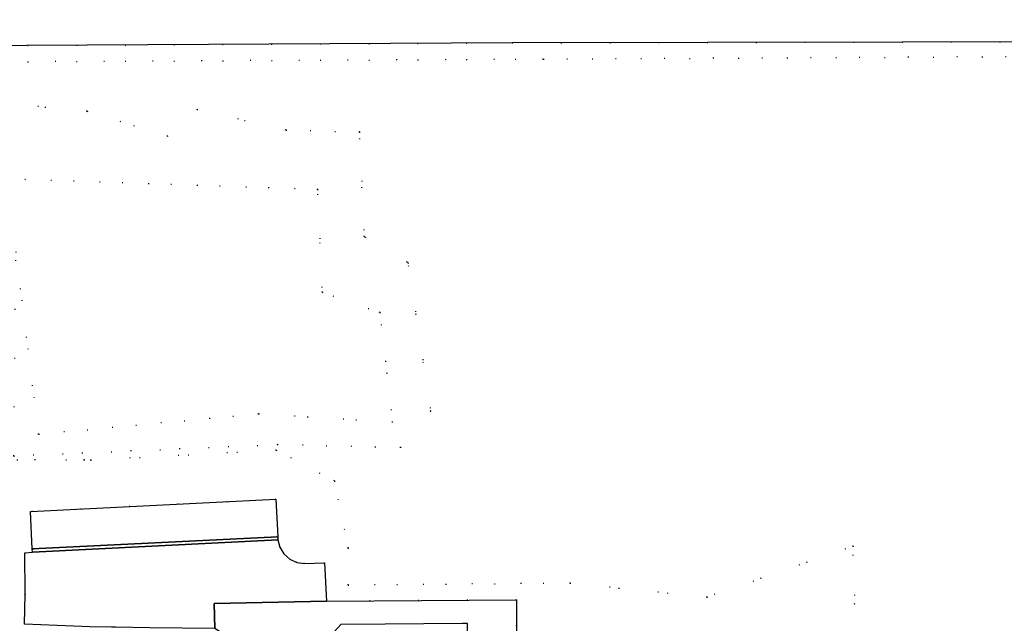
# Model space of a CAD drawing. Header units: metres. Extents: x 174791 to 179073, y 406431 to 409043.
# Tile 32 of 256: x 175338 to 175469, y 407869 to 407948. Entities that reach past the tile are written whole.
import ezdxf

# ---------------------------------------------------------------- set-up
doc = ezdxf.new("R2010")
doc.units = ezdxf.units.M
doc.linetypes.add('DOT', pattern=[6.35, 0, -6.35])
for name, color, linetype in [('terreindeelbegroeid', 254, 'DOT'), ('wegdeel_molgoot', 254, 'Continuous'), ('wegdeel_parkeervlak', 254, 'Continuous'), ('wegdeel_rijbaan', 254, 'Continuous')]:
    doc.layers.add(name, color=color, linetype=linetype)

msp = doc.modelspace()

# ---------------------------------------------------------------- linework, layer by layer
at = {"layer": 'terreindeelbegroeid'}
for points in [[(175488.174, 407943.544, 0), (175407.571, 407943.111, 0), (175274.841, 407942.454, 0), (175274.829, 407944.546, 0), (175403.461, 407945.267, 0), (175480.955, 407945.424, 0)], [(175274.841, 407942.454, 0), (175407.571, 407943.111, 0), (175488.174, 407943.544, 0)], [(175337.503, 407890.634, 0), (175372.401, 407892.145, 0), (175388.708, 407891.771, 0), (175392.684, 407896.576, 0), (175389.699, 407916.186, 0), (175383.869, 407919.649, 0), (175383.257, 407933.487, 0), (175373.535, 407933.725, 0), (175361.769, 407936.477, 0), (175357.851, 407932.921, 0), (175347.205, 407936.24, 0), (175309.525, 407939.762, 0)], [(175329.52, 407927.544, 0), (175377.726, 407925.892, 0), (175378.304, 407912.286, 0), (175385.969, 407909.612, 0), (175387.628, 407895.115, 0), (175369.902, 407896.21, 0), (175340.796, 407893.51, 0), (175337.781, 407917.659, 0)], [(175331.478, 407890.128, 0), (175346.815, 407890.135, 0), (175347.698, 407890.102, 0), (175372.223, 407891.414, 0), (175379.948, 407887.344, 0), (175381.753, 407878.47, 0), (175381.753, 407873.575, 0), (175411.122, 407873.839, 0), (175429.246, 407871.987, 0), (175448.561, 407878.734, 0), (175448.958, 407864.579, 0), (175470.124, 407857.693, 0)], [(175470.124, 407857.693, 0), (175448.958, 407864.579, 0), (175448.561, 407878.734, 0), (175429.246, 407871.987, 0), (175411.122, 407873.839, 0), (175381.753, 407873.575, 0), (175381.753, 407878.47, 0), (175379.948, 407887.344, 0), (175372.223, 407891.414, 0), (175347.698, 407890.102, 0), (175346.815, 407890.135, 0), (175331.478, 407890.128, 0)], [(175404.037, 407868.127, 0), (175404.022, 407871.606, 0), (175378.909, 407871.441, 0), (175378.64, 407876.496, 0), (175375.998, 407876.443, 0), (175374.97, 407876.575, 0), (175374.025, 407877.002, 0), (175373.248, 407877.687, 0), (175372.705, 407878.57, 0), (175372.445, 407879.574, 0), (175372.426, 407879.973, 0), (175372.187, 407884.916, 0), (175339.716, 407883.307, 0), (175339.958, 407878.353, 0), (175339.98, 407877.908, 0), (175338.964, 407877.856, 0), (175338.995, 407872.378, 0), (175338.908, 407868.387, 0)]]:
    msp.add_polyline3d(points, dxfattribs=at)
msp.add_polyline3d([(175307.583, 407928.015, 0), (175309.525, 407939.762, 0), (175347.205, 407936.24, 0), (175357.851, 407932.921, 0), (175361.769, 407936.477, 0), (175373.535, 407933.725, 0), (175383.257, 407933.487, 0), (175383.869, 407919.649, 0), (175389.699, 407916.186, 0), (175392.684, 407896.576, 0), (175388.708, 407891.771, 0), (175372.401, 407892.145, 0), (175337.503, 407890.634, 0), (175337.781, 407917.659, 0), (175340.796, 407893.51, 0), (175369.902, 407896.21, 0), (175387.628, 407895.115, 0), (175385.969, 407909.612, 0), (175378.304, 407912.286, 0), (175377.726, 407925.892, 0), (175329.52, 407927.544, 0)], close=True, dxfattribs=at)
at = {"layer": 'wegdeel_molgoot'}
msp.add_polyline3d([(175372.445, 407879.574, 0), (175339.98, 407877.908, 0), (175339.958, 407878.353, 0), (175372.426, 407879.973, 0)], close=True, dxfattribs=at)
at = {"layer": 'wegdeel_parkeervlak'}
msp.add_polyline3d([(175372.426, 407879.973, 0), (175339.958, 407878.353, 0), (175339.716, 407883.307, 0), (175372.187, 407884.916, 0)], close=True, dxfattribs=at)
at = {"layer": 'wegdeel_rijbaan'}
msp.add_polyline3d([(175653.918, 407949.331, 0), (175653.941, 407942.601, 0), (175580.409, 407942.358, 0), (175578.469, 407942.05, 0), (175576.576, 407941.526, 0), (175574.508, 407940.675, 0), (175572.565, 407939.568, 0), (175553.871, 407940.315, 0), (175551.767, 407941.922, 0), (175550.684, 407942.461, 0), (175549.385, 407943.077, 0), (175548.19, 407943.398, 0), (175546.821, 407943.734, 0), (175500, 407945.132, 0), (175491.738, 407945.326, 0), (175480.955, 407945.424, 0), (175403.461, 407945.267, 0), (175274.829, 407944.546, 0), (175223.018, 407944.256, 0), (175152.195, 407943.898, 0), (175141.675, 407943.897, 0), (175141.674, 407949.784, 0)], dxfattribs=at)
for points in [[(175374.97, 407876.575, 0), (175375.998, 407876.443, 0), (175378.64, 407876.496, 0), (175378.909, 407871.441, 0), (175364.029, 407871.142, 0), (175364.099, 407867.851, 0), (175355.502, 407867.939, 0), (175350.981, 407868.016, 0), (175350.45, 407868.016, 0), (175347.55, 407868.064, 0), (175338.908, 407868.387, 0), (175338.995, 407872.378, 0), (175338.964, 407877.856, 0), (175339.98, 407877.908, 0), (175372.445, 407879.574, 0), (175372.705, 407878.57, 0), (175373.248, 407877.687, 0), (175374.025, 407877.002, 0)], [(175404.044, 407866.531, 0), (175404.026, 407863.541, 0), (175401.879, 407863.533, 0), (175401.937, 407856.116, 0), (175397.558, 407856.135, 0), (175397.542, 407868.5, 0), (175396.891, 407868.512, 0), (175386.645, 407868.406, 0), (175380.786, 407868.346, 0), (175379.031, 407866.428, 0), (175365.425, 407866.301, 0), (175365.299, 407866.534, 0), (175365.113, 407867.192, 0), (175364.099, 407867.851, 0), (175364.029, 407871.142, 0), (175378.909, 407871.441, 0), (175404.022, 407871.606, 0), (175404.037, 407868.127, 0)]]:
    msp.add_polyline3d(points, close=True, dxfattribs=at)

doc.saveas('drawing.dxf')
